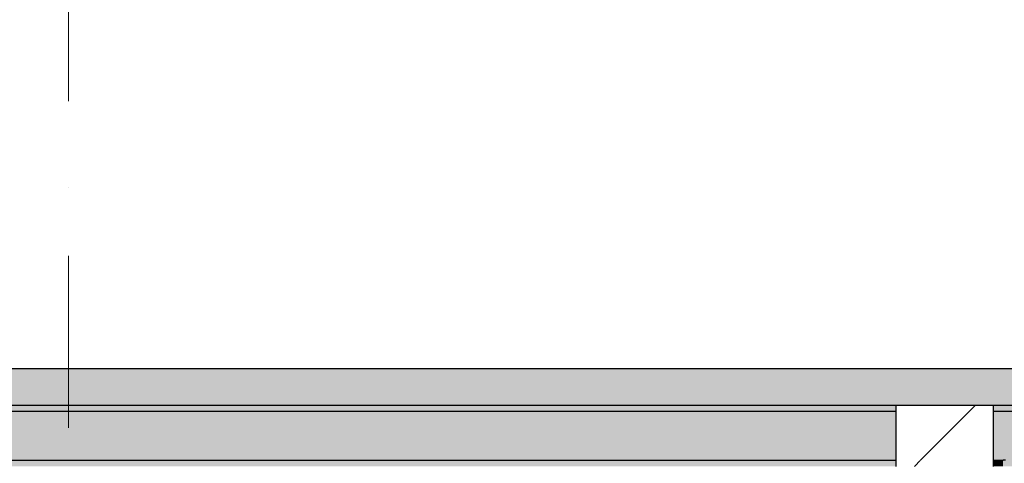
# Model space of a CAD drawing. Header units: millimetres. Extents: x -59761 to 112741, y -57975 to 46221.
# Tile 249 of 256: x 8900 to 10922, y 14981 to 15892. Entities that reach past the tile are written whole.
import ezdxf

# ---------------------------------------------------------------- set-up
doc = ezdxf.new("R2010")
doc.units = ezdxf.units.MM
doc.linetypes.add('Wipeout_Contour', pattern=[1000, 0, -1000])
doc.linetypes.add('Штрихпунктирная', pattern=[670.277762, 352.777767, -176.388884, 0, -141.111112])
for name, color, linetype in [('Конструктив - ГКЛ', 7, 'Continuous'), ('Конструктив - Стена сущ для демонтажного плана', 7, 'Continuous'), ('Конструктив - Стена сущ для Кладочного плана', 7, 'Continuous'), ('Конструктив - Стены Блок 200 нов', 7, 'Continuous'), ('Элемент Модели - Оси', 2, 'Continuous')]:
    doc.layers.add(name, color=color, linetype=linetype)
pattern_1 = [(45, (-45000, -54000), (-127.2792, 127.2792), [])]

msp = doc.modelspace()

# ---------------------------------------------------------------- hatches: boundary and pattern name
at = {"layer": 'Конструктив - Стена сущ для демонтажного плана', "linetype": 'Continuous', "lineweight": 15}
msp.add_hatch(color=7, dxfattribs=at).paths.add_polyline_path([(3400, 15175), (3400, 14975), (13000, 14975), (13000, 15175)])
at = {"layer": 'Конструктив - Стена сущ для Кладочного плана', "linetype": 'Continuous', "lineweight": 15}
msp.add_hatch(color=7, dxfattribs=at).paths.add_polyline_path([(3400, 15175), (3400, 14975), (13020, 14975), (13020, 15175)])

# ---------------------------------------------------------------- linework, layer by layer
at = {"layer": 'Конструктив - ГКЛ', "color": 7, "linetype": 'Continuous', "lineweight": 30}
msp.add_line((10925, 14987.5), (10920, 14987.5), dxfattribs=at)
at = {"layer": 'Конструктив - Стена сущ для демонтажного плана', "color": 7, "linetype": 'Continuous', "lineweight": 30, "flags": 128}
msp.add_lwpolyline([(13000, 15175), (3400, 15175)], dxfattribs=at)
at = {"layer": 'Конструктив - Стена сущ для Кладочного плана', "color": 7, "linetype": 'Continuous', "lineweight": 30, "flags": 128}
msp.add_lwpolyline([(13020, 15175), (3400, 15175)], dxfattribs=at)
at = {"layer": 'Элемент Модели - Оси', "color": 7, "linetype": 'Штрихпунктирная', "lineweight": 15}
msp.add_line((9000, 38200), (9000, -55975), dxfattribs=at)

# ---------------------------------------------------------------- next in the draw order: wipeouts: each hides what was drawn before it
at = {"color": 254, "linetype": 'Wipeout_Contour', "lineweight": 0, "ltscale": 9933434.455464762}
msp.add_wipeout([(10700, 15087.5), (10900, 15087.5), (10900, 15100), (10700, 15100)], dxfattribs=at).dxf.layer = 'Конструктив - Стены Блок 200 нов'
at = {"color": 254, "linetype": 'Wipeout_Contour', "lineweight": 0, "ltscale": 9933483.641599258}
msp.add_wipeout([(10700, 14975), (10900, 14975), (10900, 14987.5), (10700, 14987.5)], dxfattribs=at).dxf.layer = 'Конструктив - Стены Блок 200 нов'

# ---------------------------------------------------------------- next in the draw order: hatches: boundary and pattern name
at = {"layer": 'Конструктив - Стены Блок 200 нов', "linetype": 'Continuous', "lineweight": 5}
h = msp.add_hatch(dxfattribs=at)
h.set_pattern_fill('БЛОКИ_БЕТОННЫЕ_ЭФФЕКТИВН_2D', style=0, pattern_type=2)
h.set_pattern_definition(pattern_1)
h.paths.add_polyline_path([(10700, 15087.5), (10900, 15087.5), (10900, 15100), (10700, 15100)])
h = msp.add_hatch(dxfattribs=at)
h.set_pattern_fill('БЛОКИ_БЕТОННЫЕ_ЭФФЕКТИВН_2D', style=0, pattern_type=2)
h.set_pattern_definition(pattern_1)
h.paths.add_polyline_path([(10700, 14975), (10900, 14975), (10900, 14987.5), (10700, 14987.5)])

# ---------------------------------------------------------------- next in the draw order: linework, layer by layer
at = {"layer": 'Конструктив - ГКЛ', "color": 7, "linetype": 'Continuous', "lineweight": 30}
msp.add_line((10900, 15100), (10700, 15100), dxfattribs=at)
at = {"layer": 'Конструктив - ГКЛ', "color": 7, "linetype": 'Continuous', "lineweight": 30, "flags": 128}
msp.add_lwpolyline([(29500, 15100), (3475, 15100)], dxfattribs=at)

# ---------------------------------------------------------------- next in the draw order: wipeouts: each hides what was drawn before it
at = {"color": 254, "linetype": 'Wipeout_Contour', "lineweight": 0, "ltscale": 9933459.047976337}
msp.add_wipeout([(10700, 14987.5), (10900, 14987.5), (10900, 15087.5), (10700, 15087.5)], dxfattribs=at).dxf.layer = 'Конструктив - Стены Блок 200 нов'

# ---------------------------------------------------------------- next in the draw order: hatches: boundary and pattern name
at = {"layer": 'Конструктив - ГКЛ', "linetype": 'Continuous', "lineweight": 5}
for points in [[(7200, 15087.5), (10700, 15087.5), (10700, 15100), (7200, 15100)], [(10900, 15087.5), (17700, 15087.5), (17700, 15100), (10900, 15100)], [(7200, 14987.5), (10700, 14987.5), (10700, 15087.5), (7200, 15087.5)], [(10900, 14987.5), (17700, 14987.5), (17700, 15087.5), (10900, 15087.5)], [(7200, 14975), (10700, 14975), (10700, 14987.5), (7200, 14987.5)], [(10900, 14975), (10920, 14975), (10920, 14987.5), (10900, 14987.5)]]:
    msp.add_hatch(color=9, dxfattribs=at).paths.add_polyline_path(points)
at = {"layer": 'Конструктив - Стены Блок 200 нов', "linetype": 'Continuous', "lineweight": 5}
h = msp.add_hatch(dxfattribs=at)
h.set_pattern_fill('БЛОКИ_БЕТОННЫЕ_ЭФФЕКТИВН_2D', style=0, pattern_type=2)
h.set_pattern_definition(pattern_1)
h.paths.add_polyline_path([(10700, 14987.5), (10900, 14987.5), (10900, 15087.5), (10700, 15087.5)])

# ---------------------------------------------------------------- next in the draw order: linework, layer by layer
at = {"layer": 'Конструктив - ГКЛ', "color": 7, "linetype": 'Continuous', "lineweight": 30}
for p, q in [((10700, 15100), (10700, 15087.5)), ((10700, 15100), (10700, 15087.5)), ((10900, 15087.5), (10900, 15100)), ((10900, 15087.5), (10900, 15100)), ((10700, 15087.5), (7200, 15087.5)), ((10700, 15087.5), (10700, 14987.5)), ((10700, 15087.5), (10700, 14987.5)), ((10900, 14987.5), (10900, 15087.5)), ((17700, 15087.5), (10900, 15087.5)), ((10900, 14987.5), (10900, 15087.5)), ((7200, 14987.5), (10700, 14987.5)), ((10700, 14987.5), (10700, 14975)), ((10700, 14987.5), (10700, 14975)), ((10900, 14975), (10900, 14987.5)), ((10900, 14975), (10900, 14987.5)), ((10900, 14987.5), (10920, 14987.5))]:
    msp.add_line(p, q, dxfattribs=at)

doc.saveas('drawing.dxf')
